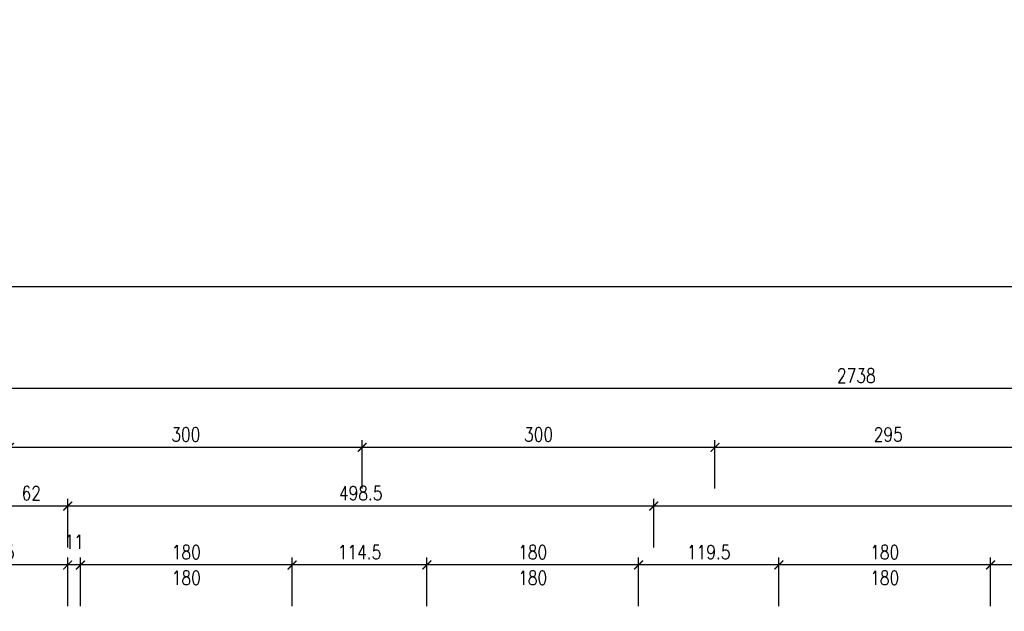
# Model space of a CAD drawing. Header units: millimetres. Extents: x 509 to 7952, y 243 to 5804.
# Tile 9 of 54: x 2319 to 3156, y 2502 to 3005. Entities that reach past the tile are written whole.
import ezdxf

# ---------------------------------------------------------------- set-up
doc = ezdxf.new("R2010")
doc.units = ezdxf.units.MM
doc.layers.add('WK-Wymiary', color=8, linetype='Continuous')
doc.styles.add('RomanS-Narrow', font='romans.shx', dxfattribs={"width": 0.8})
doc.dimstyles.new('AEC Dimension 1-50', dxfattribs={"dimtxt": 12, "dimasz": 0.075, "dimexe": 6.25, "dimexo": 0, "dimgap": 5, "dimtad": 1, "dimdec": 1, "dimrnd": 0.5, "dimzin": 9, "dimdsep": 46, "dimtxsty": 'RomanS-Narrow', "dimblk": 'ARCHTICK', "dimcen": 0.125, "dimdle": 3.125, "dimclrd": 8, "dimclre": 8, "dimclrt": 256, "dimadec": 1, "dimazin": 0, "dimtfac": 1, "dimtdec": 1, "dimtmove": 2, "dimatfit": 2, "dimfxl": 0, "dimtolj": 1, "dimtzin": 0, "dimarcsym": 0})

# ---------------------------------------------------------------- blocks, each defined once
blk = doc.blocks.new('_ArchTick')
at = {"color": 0, "linetype": 'ByBlock', "const_width": 15}
blk.add_lwpolyline([(-50, -50), (50, 50)], dxfattribs=at)
blk = doc.blocks.new('*D771')
at = {"layer": 'Defpoints', "color": 0}
for p in [(3144.45, 2541.86), (3144.45, 2506.86), (3261.23, 2506.86)]:
    blk.add_point(p, dxfattribs=at)
at = {"layer": 'WK-Wymiary', "color": 8, "linetype": 'Continuous', "lineweight": -2, "ltscale": 1.3}
for p, q in [((3144.45, 2506.86), (3144.45, 2548.11)), ((3261.23, 2506.86), (3261.23, 2548.11)), ((3264.36, 2541.86), (3141.33, 2541.86))]:
    blk.add_line(p, q, dxfattribs=at)
at = {"layer": 'WK-Wymiary', "color": 8, "linetype": 'ByBlock', "lineweight": -2, "xscale": 0.075, "yscale": 0.075, "zscale": 0.075, "rotation": 180}
blk.add_blockref('_ArchTick', (3144.45, 2541.86), dxfattribs=at)
at = {"layer": 'WK-Wymiary', "color": 8, "linetype": 'ByBlock', "lineweight": -2, "xscale": 0.075, "yscale": 0.075, "zscale": 0.075}
blk.add_blockref('_ArchTick', (3261.23, 2541.86), dxfattribs=at)
at = {"layer": 'WK-Wymiary', "lineweight": -3, "insert": (3202.84, 2552.86), "char_height": 12, "attachment_point": 5, "style": 'RomanS-Narrow'}
blk.add_mtext('\\A1;\\A1;117', dxfattribs=at)
blk = doc.blocks.new('*D772')
at = {"layer": 'Defpoints', "color": 0}
for p in [(2964.45, 2541.86), (2964.45, 2506.86), (3144.45, 2506.86)]:
    blk.add_point(p, dxfattribs=at)
at = {"layer": 'WK-Wymiary', "color": 8, "linetype": 'Continuous', "lineweight": -2, "ltscale": 1.3}
for p, q in [((2964.45, 2506.86), (2964.45, 2548.11)), ((3144.45, 2506.86), (3144.45, 2548.11)), ((3147.58, 2541.86), (2961.33, 2541.86))]:
    blk.add_line(p, q, dxfattribs=at)
at = {"layer": 'WK-Wymiary', "color": 8, "linetype": 'ByBlock', "lineweight": -2, "xscale": 0.075, "yscale": 0.075, "zscale": 0.075, "rotation": 180}
blk.add_blockref('_ArchTick', (2964.45, 2541.86), dxfattribs=at)
at = {"layer": 'WK-Wymiary', "color": 8, "linetype": 'ByBlock', "lineweight": -2, "xscale": 0.075, "yscale": 0.075, "zscale": 0.075}
blk.add_blockref('_ArchTick', (3144.45, 2541.86), dxfattribs=at)
at = {"layer": 'WK-Wymiary', "lineweight": -3, "insert": (3054.45, 2552.86), "char_height": 12, "attachment_point": 5, "style": 'RomanS-Narrow'}
blk.add_mtext('\\A1;\\A1;180', dxfattribs=at)
blk = doc.blocks.new('*D773')
at = {"layer": 'Defpoints', "color": 0}
for p in [(2845.04, 2541.86), (2845.04, 2506.86), (2964.45, 2506.86)]:
    blk.add_point(p, dxfattribs=at)
at = {"layer": 'WK-Wymiary', "color": 8, "linetype": 'Continuous', "lineweight": -2, "ltscale": 1.3}
for p, q in [((2845.04, 2506.86), (2845.04, 2548.11)), ((2964.45, 2506.86), (2964.45, 2548.11)), ((2967.58, 2541.86), (2841.92, 2541.86))]:
    blk.add_line(p, q, dxfattribs=at)
at = {"layer": 'WK-Wymiary', "color": 8, "linetype": 'ByBlock', "lineweight": -2, "xscale": 0.075, "yscale": 0.075, "zscale": 0.075, "rotation": 180}
blk.add_blockref('_ArchTick', (2845.04, 2541.86), dxfattribs=at)
at = {"layer": 'WK-Wymiary', "color": 8, "linetype": 'ByBlock', "lineweight": -2, "xscale": 0.075, "yscale": 0.075, "zscale": 0.075}
blk.add_blockref('_ArchTick', (2964.45, 2541.86), dxfattribs=at)
at = {"layer": 'WK-Wymiary', "lineweight": -3, "insert": (2904.75, 2552.86), "char_height": 12, "attachment_point": 5, "style": 'RomanS-Narrow'}
blk.add_mtext('\\A1;\\A1;119.5', dxfattribs=at)
blk = doc.blocks.new('*D774')
at = {"layer": 'Defpoints', "color": 0}
for p in [(2665.04, 2541.86), (2665.04, 2506.86), (2845.04, 2506.86)]:
    blk.add_point(p, dxfattribs=at)
at = {"layer": 'WK-Wymiary', "color": 8, "linetype": 'Continuous', "lineweight": -2, "ltscale": 1.3}
for p, q in [((2665.04, 2506.86), (2665.04, 2548.11)), ((2845.04, 2506.86), (2845.04, 2548.11)), ((2848.17, 2541.86), (2661.92, 2541.86))]:
    blk.add_line(p, q, dxfattribs=at)
at = {"layer": 'WK-Wymiary', "color": 8, "linetype": 'ByBlock', "lineweight": -2, "xscale": 0.075, "yscale": 0.075, "zscale": 0.075, "rotation": 180}
blk.add_blockref('_ArchTick', (2665.04, 2541.86), dxfattribs=at)
at = {"layer": 'WK-Wymiary', "color": 8, "linetype": 'ByBlock', "lineweight": -2, "xscale": 0.075, "yscale": 0.075, "zscale": 0.075}
blk.add_blockref('_ArchTick', (2845.04, 2541.86), dxfattribs=at)
at = {"layer": 'WK-Wymiary', "lineweight": -3, "insert": (2755.04, 2552.86), "char_height": 12, "attachment_point": 5, "style": 'RomanS-Narrow'}
blk.add_mtext('\\A1;\\A1;180', dxfattribs=at)
blk = doc.blocks.new('*D775')
at = {"layer": 'Defpoints', "color": 0}
for p in [(2550.38, 2541.86), (2550.38, 2506.86), (2665.04, 2506.86)]:
    blk.add_point(p, dxfattribs=at)
at = {"layer": 'WK-Wymiary', "color": 8, "linetype": 'Continuous', "lineweight": -2, "ltscale": 1.3}
for p, q in [((2550.38, 2506.86), (2550.38, 2548.11)), ((2665.04, 2506.86), (2665.04, 2548.11)), ((2668.17, 2541.86), (2547.26, 2541.86))]:
    blk.add_line(p, q, dxfattribs=at)
at = {"layer": 'WK-Wymiary', "color": 8, "linetype": 'ByBlock', "lineweight": -2, "xscale": 0.075, "yscale": 0.075, "zscale": 0.075, "rotation": 180}
blk.add_blockref('_ArchTick', (2550.38, 2541.86), dxfattribs=at)
at = {"layer": 'WK-Wymiary', "color": 8, "linetype": 'ByBlock', "lineweight": -2, "xscale": 0.075, "yscale": 0.075, "zscale": 0.075}
blk.add_blockref('_ArchTick', (2665.04, 2541.86), dxfattribs=at)
at = {"layer": 'WK-Wymiary', "lineweight": -3, "insert": (2607.71, 2552.86), "char_height": 12, "attachment_point": 5, "style": 'RomanS-Narrow'}
blk.add_mtext('\\A1;\\A1;114.5', dxfattribs=at)
blk = doc.blocks.new('*D776')
at = {"layer": 'Defpoints', "color": 0}
for p in [(2370.38, 2541.86), (2370.38, 2506.86), (2550.38, 2506.86)]:
    blk.add_point(p, dxfattribs=at)
at = {"layer": 'WK-Wymiary', "color": 8, "linetype": 'Continuous', "lineweight": -2, "ltscale": 1.3}
for p, q in [((2370.38, 2506.86), (2370.38, 2548.11)), ((2550.38, 2506.86), (2550.38, 2548.11)), ((2553.51, 2541.86), (2367.26, 2541.86))]:
    blk.add_line(p, q, dxfattribs=at)
at = {"layer": 'WK-Wymiary', "color": 8, "linetype": 'ByBlock', "lineweight": -2, "xscale": 0.075, "yscale": 0.075, "zscale": 0.075, "rotation": 180}
blk.add_blockref('_ArchTick', (2370.38, 2541.86), dxfattribs=at)
at = {"layer": 'WK-Wymiary', "color": 8, "linetype": 'ByBlock', "lineweight": -2, "xscale": 0.075, "yscale": 0.075, "zscale": 0.075}
blk.add_blockref('_ArchTick', (2550.38, 2541.86), dxfattribs=at)
at = {"layer": 'WK-Wymiary', "lineweight": -3, "insert": (2460.38, 2552.86), "char_height": 12, "attachment_point": 5, "style": 'RomanS-Narrow'}
blk.add_mtext('\\A1;\\A1;180', dxfattribs=at)
blk = doc.blocks.new('*D777')
at = {"layer": 'Defpoints', "color": 0}
for p in [(2359.53, 2541.86), (2359.53, 2506.86), (2370.38, 2506.86)]:
    blk.add_point(p, dxfattribs=at)
at = {"layer": 'WK-Wymiary', "color": 8, "linetype": 'Continuous', "lineweight": -2, "ltscale": 1.3}
for p, q in [((2359.53, 2506.86), (2359.53, 2548.11)), ((2370.38, 2506.86), (2370.38, 2548.11)), ((2373.51, 2541.86), (2356.41, 2541.86))]:
    blk.add_line(p, q, dxfattribs=at)
at = {"layer": 'WK-Wymiary', "color": 8, "linetype": 'ByBlock', "lineweight": -2, "xscale": 0.075, "yscale": 0.075, "zscale": 0.075, "rotation": 180}
blk.add_blockref('_ArchTick', (2359.53, 2541.86), dxfattribs=at)
at = {"layer": 'WK-Wymiary', "color": 8, "linetype": 'ByBlock', "lineweight": -2, "xscale": 0.075, "yscale": 0.075, "zscale": 0.075}
blk.add_blockref('_ArchTick', (2370.38, 2541.86), dxfattribs=at)
at = {"layer": 'WK-Wymiary', "lineweight": -3, "insert": (2364.96, 2561.61), "char_height": 12, "attachment_point": 5, "style": 'RomanS-Narrow'}
blk.add_mtext('\\A1;\\A1;11', dxfattribs=at)
blk = doc.blocks.new('*D778')
at = {"layer": 'Defpoints', "color": 0}
for p in [(2244.3, 2541.86), (2244.3, 2506.86), (2359.53, 2506.86)]:
    blk.add_point(p, dxfattribs=at)
at = {"layer": 'WK-Wymiary', "color": 8, "linetype": 'Continuous', "lineweight": -2, "ltscale": 1.3}
for p, q in [((2244.3, 2506.86), (2244.3, 2548.11)), ((2359.53, 2506.86), (2359.53, 2548.11)), ((2362.66, 2541.86), (2241.18, 2541.86))]:
    blk.add_line(p, q, dxfattribs=at)
at = {"layer": 'WK-Wymiary', "color": 8, "linetype": 'ByBlock', "lineweight": -2, "xscale": 0.075, "yscale": 0.075, "zscale": 0.075, "rotation": 180}
blk.add_blockref('_ArchTick', (2244.3, 2541.86), dxfattribs=at)
at = {"layer": 'WK-Wymiary', "color": 8, "linetype": 'ByBlock', "lineweight": -2, "xscale": 0.075, "yscale": 0.075, "zscale": 0.075}
blk.add_blockref('_ArchTick', (2359.53, 2541.86), dxfattribs=at)
at = {"layer": 'WK-Wymiary', "lineweight": -3, "insert": (2301.92, 2552.86), "char_height": 12, "attachment_point": 5, "style": 'RomanS-Narrow'}
blk.add_mtext('\\A1;\\A1;115', dxfattribs=at)
blk = doc.blocks.new('*D784')
at = {"layer": 'Defpoints', "color": 0}
for p in [(2857.98, 2591.86), (2857.98, 2556.86), (4399.17, 2556.86)]:
    blk.add_point(p, dxfattribs=at)
at = {"layer": 'WK-Wymiary', "color": 8, "linetype": 'Continuous', "lineweight": -2, "ltscale": 1.3}
for p, q in [((2857.98, 2556.86), (2857.98, 2598.11)), ((4399.17, 2556.86), (4399.17, 2598.11)), ((4402.29, 2591.86), (2854.85, 2591.86))]:
    blk.add_line(p, q, dxfattribs=at)
at = {"layer": 'WK-Wymiary', "color": 8, "linetype": 'ByBlock', "lineweight": -2, "xscale": 0.075, "yscale": 0.075, "zscale": 0.075, "rotation": 180}
blk.add_blockref('_ArchTick', (2857.98, 2591.86), dxfattribs=at)
at = {"layer": 'WK-Wymiary', "color": 8, "linetype": 'ByBlock', "lineweight": -2, "xscale": 0.075, "yscale": 0.075, "zscale": 0.075}
blk.add_blockref('_ArchTick', (4399.17, 2591.86), dxfattribs=at)
at = {"layer": 'WK-Wymiary', "lineweight": -3, "insert": (3628.57, 2602.86), "char_height": 12, "attachment_point": 5, "style": 'RomanS-Narrow'}
blk.add_mtext('\\A1;\\A1;1541', dxfattribs=at)
blk = doc.blocks.new('*D785')
at = {"layer": 'Defpoints', "color": 0}
for p in [(2359.53, 2591.86), (2359.53, 2556.86), (2857.98, 2556.86)]:
    blk.add_point(p, dxfattribs=at)
at = {"layer": 'WK-Wymiary', "color": 8, "linetype": 'Continuous', "lineweight": -2, "ltscale": 1.3}
for p, q in [((2359.53, 2556.86), (2359.53, 2598.11)), ((2857.98, 2556.86), (2857.98, 2598.11)), ((2861.1, 2591.86), (2356.41, 2591.86))]:
    blk.add_line(p, q, dxfattribs=at)
at = {"layer": 'WK-Wymiary', "color": 8, "linetype": 'ByBlock', "lineweight": -2, "xscale": 0.075, "yscale": 0.075, "zscale": 0.075, "rotation": 180}
blk.add_blockref('_ArchTick', (2359.53, 2591.86), dxfattribs=at)
at = {"layer": 'WK-Wymiary', "color": 8, "linetype": 'ByBlock', "lineweight": -2, "xscale": 0.075, "yscale": 0.075, "zscale": 0.075}
blk.add_blockref('_ArchTick', (2857.98, 2591.86), dxfattribs=at)
at = {"layer": 'WK-Wymiary', "lineweight": -3, "insert": (2608.76, 2602.86), "char_height": 12, "attachment_point": 5, "style": 'RomanS-Narrow'}
blk.add_mtext('\\A1;\\A1;498.5', dxfattribs=at)
blk = doc.blocks.new('*D786')
at = {"layer": 'Defpoints', "color": 0}
for p in [(2297.53, 2591.86), (2297.53, 2556.86), (2359.53, 2556.86)]:
    blk.add_point(p, dxfattribs=at)
at = {"layer": 'WK-Wymiary', "color": 8, "linetype": 'Continuous', "lineweight": -2, "ltscale": 1.3}
for p, q in [((2297.53, 2556.86), (2297.53, 2598.11)), ((2359.53, 2556.86), (2359.53, 2598.11)), ((2362.66, 2591.86), (2294.41, 2591.86))]:
    blk.add_line(p, q, dxfattribs=at)
at = {"layer": 'WK-Wymiary', "color": 8, "linetype": 'ByBlock', "lineweight": -2, "xscale": 0.075, "yscale": 0.075, "zscale": 0.075, "rotation": 180}
blk.add_blockref('_ArchTick', (2297.53, 2591.86), dxfattribs=at)
at = {"layer": 'WK-Wymiary', "color": 8, "linetype": 'ByBlock', "lineweight": -2, "xscale": 0.075, "yscale": 0.075, "zscale": 0.075}
blk.add_blockref('_ArchTick', (2359.53, 2591.86), dxfattribs=at)
at = {"layer": 'WK-Wymiary', "lineweight": -3, "insert": (2328.53, 2602.86), "char_height": 12, "attachment_point": 5, "style": 'RomanS-Narrow'}
blk.add_mtext('\\A1;\\A1;62', dxfattribs=at)
blk = doc.blocks.new('*D797')
at = {"layer": 'Defpoints', "color": 0}
for p in [(2910.03, 2641.86), (2910.03, 2606.86), (3204.86, 2606.86)]:
    blk.add_point(p, dxfattribs=at)
at = {"layer": 'WK-Wymiary', "color": 8, "linetype": 'Continuous', "lineweight": -2, "ltscale": 1.3}
for p, q in [((2910.03, 2606.86), (2910.03, 2648.11)), ((3204.86, 2606.86), (3204.86, 2648.11)), ((3207.99, 2641.86), (2906.91, 2641.86))]:
    blk.add_line(p, q, dxfattribs=at)
at = {"layer": 'WK-Wymiary', "color": 8, "linetype": 'ByBlock', "lineweight": -2, "xscale": 0.075, "yscale": 0.075, "zscale": 0.075, "rotation": 180}
blk.add_blockref('_ArchTick', (2910.03, 2641.86), dxfattribs=at)
at = {"layer": 'WK-Wymiary', "color": 8, "linetype": 'ByBlock', "lineweight": -2, "xscale": 0.075, "yscale": 0.075, "zscale": 0.075}
blk.add_blockref('_ArchTick', (3204.86, 2641.86), dxfattribs=at)
at = {"layer": 'WK-Wymiary', "lineweight": -3, "insert": (3057.45, 2652.86), "char_height": 12, "attachment_point": 5, "style": 'RomanS-Narrow'}
blk.add_mtext('\\A1;\\A1;295', dxfattribs=at)
blk = doc.blocks.new('*D798')
at = {"layer": 'Defpoints', "color": 0}
for p in [(2610.03, 2641.86), (2610.03, 2606.86), (2910.03, 2606.86)]:
    blk.add_point(p, dxfattribs=at)
at = {"layer": 'WK-Wymiary', "color": 8, "linetype": 'Continuous', "lineweight": -2, "ltscale": 1.3}
for p, q in [((2610.03, 2606.86), (2610.03, 2648.11)), ((2910.03, 2606.86), (2910.03, 2648.11)), ((2913.16, 2641.86), (2606.91, 2641.86))]:
    blk.add_line(p, q, dxfattribs=at)
at = {"layer": 'WK-Wymiary', "color": 8, "linetype": 'ByBlock', "lineweight": -2, "xscale": 0.075, "yscale": 0.075, "zscale": 0.075, "rotation": 180}
blk.add_blockref('_ArchTick', (2610.03, 2641.86), dxfattribs=at)
at = {"layer": 'WK-Wymiary', "color": 8, "linetype": 'ByBlock', "lineweight": -2, "xscale": 0.075, "yscale": 0.075, "zscale": 0.075}
blk.add_blockref('_ArchTick', (2910.03, 2641.86), dxfattribs=at)
at = {"layer": 'WK-Wymiary', "lineweight": -3, "insert": (2760.03, 2652.86), "char_height": 12, "attachment_point": 5, "style": 'RomanS-Narrow'}
blk.add_mtext('\\A1;\\A1;300', dxfattribs=at)
blk = doc.blocks.new('*D799')
at = {"layer": 'Defpoints', "color": 0}
for p in [(2310.03, 2641.86), (2310.03, 2606.86), (2610.03, 2606.86)]:
    blk.add_point(p, dxfattribs=at)
at = {"layer": 'WK-Wymiary', "color": 8, "linetype": 'Continuous', "lineweight": -2, "ltscale": 1.3}
for p, q in [((2310.03, 2606.86), (2310.03, 2648.11)), ((2610.03, 2606.86), (2610.03, 2648.11)), ((2613.16, 2641.86), (2306.91, 2641.86))]:
    blk.add_line(p, q, dxfattribs=at)
at = {"layer": 'WK-Wymiary', "color": 8, "linetype": 'ByBlock', "lineweight": -2, "xscale": 0.075, "yscale": 0.075, "zscale": 0.075, "rotation": 180}
blk.add_blockref('_ArchTick', (2310.03, 2641.86), dxfattribs=at)
at = {"layer": 'WK-Wymiary', "color": 8, "linetype": 'ByBlock', "lineweight": -2, "xscale": 0.075, "yscale": 0.075, "zscale": 0.075}
blk.add_blockref('_ArchTick', (2610.03, 2641.86), dxfattribs=at)
at = {"layer": 'WK-Wymiary', "lineweight": -3, "insert": (2460.03, 2652.86), "char_height": 12, "attachment_point": 5, "style": 'RomanS-Narrow'}
blk.add_mtext('\\A1;\\A1;300', dxfattribs=at)
blk = doc.blocks.new('*D803')
at = {"layer": 'Defpoints', "color": 0}
for p in [(1661.3, 2691.86), (1661.3, 2656.86), (4399.17, 2656.86)]:
    blk.add_point(p, dxfattribs=at)
at = {"layer": 'WK-Wymiary', "color": 8, "linetype": 'Continuous', "lineweight": -2, "ltscale": 1.3}
for p, q in [((1661.3, 2656.86), (1661.3, 2698.11)), ((4399.17, 2656.86), (4399.17, 2698.11)), ((4402.29, 2691.86), (1658.18, 2691.86))]:
    blk.add_line(p, q, dxfattribs=at)
at = {"layer": 'WK-Wymiary', "color": 8, "linetype": 'ByBlock', "lineweight": -2, "xscale": 0.075, "yscale": 0.075, "zscale": 0.075}
for p, rotation in [((1661.3, 2691.86), 180), ((4399.17, 2691.86), 360)]:
    blk.add_blockref('_ArchTick', p, dxfattribs=dict(at, rotation=rotation))
at = {"layer": 'WK-Wymiary', "lineweight": -3, "insert": (3030.24, 2702.86), "char_height": 12, "attachment_point": 5, "style": 'RomanS-Narrow'}
blk.add_mtext('\\A1;\\A1;2738', dxfattribs=at)

msp = doc.modelspace()

# ---------------------------------------------------------------- linework, layer by layer
msp.add_lwpolyline([(5649.17, 4008.87), (5873.58, 3971.84), (5816.57, 330.7), (1541.54, 330.7), (1541.54, 2778.64), (4012.25, 2778.64), (4012.25, 3854.59), (4389.17, 3988.87), (5649.17, 4008.87)])

# ---------------------------------------------------------------- texts
at = {"layer": 'WK-Wymiary', "color": 8, "linetype": 'Continuous', "lineweight": -3, "char_height": 12, "attachment_point": 2, "style": 'RomanS-Narrow'}
for insert in [(2460.38, 2536.86), (2755.04, 2536.86), (3054.45, 2536.86)]:
    msp.add_mtext('\\A1;180', dxfattribs=dict(at, insert=insert))

# ---------------------------------------------------------------- dimensions: what is measured, and where the dimension line sits
at = {"layer": 'WK-Wymiary', "color": 8, "linetype": 'Continuous', "lineweight": -3, "ltscale": 1.3}
for base, p1, p2, text, picture, middle in [((1661.3, 2691.86), (4399.17, 2656.86), (1661.3, 2656.86), '\\A1;2738', '*D803', (3030.24, 2702.86)), ((2310.03, 2641.86), (2610.03, 2606.86), (2310.03, 2606.86), '\\A1;300', '*D799', (2460.03, 2652.86)), ((2610.03, 2641.86), (2910.03, 2606.86), (2610.03, 2606.86), '\\A1;300', '*D798', (2760.03, 2652.86)), ((2910.03, 2641.86), (3204.86, 2606.86), (2910.03, 2606.86), '\\A1;295', '*D797', (3057.45, 2652.86)), ((2297.53, 2591.86), (2359.53, 2556.86), (2297.53, 2556.86), '\\A1;62', '*D786', (2328.53, 2602.86)), ((2359.53, 2591.86), (2857.98, 2556.86), (2359.53, 2556.86), '\\A1;498.5', '*D785', (2608.76, 2602.86)), ((2857.98, 2591.86), (4399.17, 2556.86), (2857.98, 2556.86), '\\A1;1541', '*D784', (3628.57, 2602.86)), ((2359.53, 2541.86), (2370.38, 2506.86), (2359.53, 2506.86), '\\A1;11', '*D777', (2364.96, 2561.61)), ((2244.3, 2541.86), (2359.53, 2506.86), (2244.3, 2506.86), '\\A1;115', '*D778', (2301.92, 2552.86)), ((2370.38, 2541.86), (2550.38, 2506.86), (2370.38, 2506.86), '\\A1;180', '*D776', (2460.38, 2552.86)), ((2550.38, 2541.86), (2665.04, 2506.86), (2550.38, 2506.86), '\\A1;114.5', '*D775', (2607.71, 2552.86)), ((2665.04, 2541.86), (2845.04, 2506.86), (2665.04, 2506.86), '\\A1;180', '*D774', (2755.04, 2552.86)), ((2845.04, 2541.86), (2964.45, 2506.86), (2845.04, 2506.86), '\\A1;119.5', '*D773', (2904.75, 2552.86)), ((2964.45, 2541.86), (3144.45, 2506.86), (2964.45, 2506.86), '\\A1;180', '*D772', (3054.45, 2552.86)), ((3144.45, 2541.86), (3261.23, 2506.86), (3144.45, 2506.86), '\\A1;117', '*D771', (3202.84, 2552.86))]:
    dim = msp.add_linear_dim(base=base, p1=p1, p2=p2, angle=180, text=text, dimstyle='AEC Dimension 1-50', override={"dimclrd": 8, "dimclre": 8, "dimclrt": 256}, dxfattribs=at)
    dim.commit()
    dim.dimension.update_dxf_attribs({"geometry": picture, "text_midpoint": middle})

doc.saveas('drawing.dxf')
